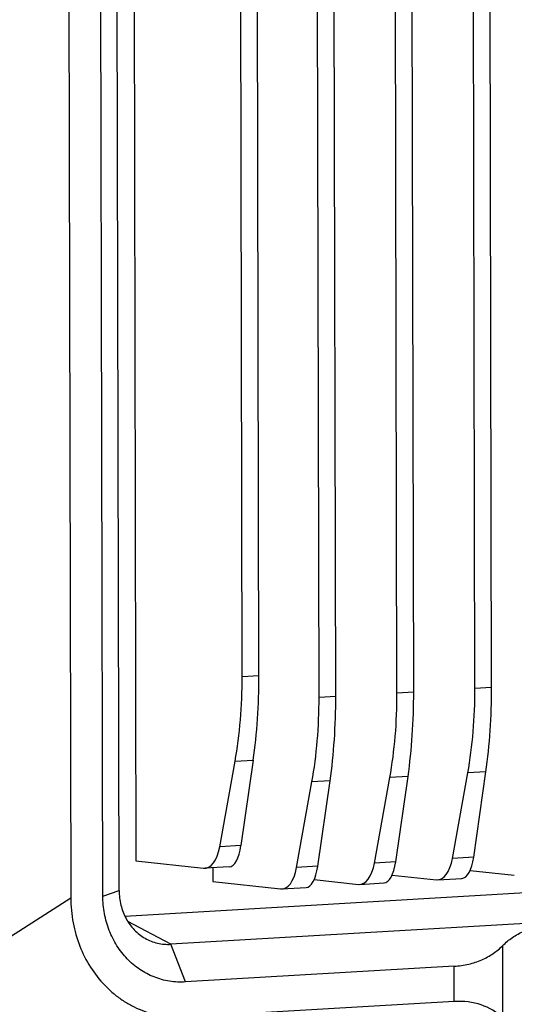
# Model space of a CAD drawing. Header units: millimetres. Extents: x 0 to 2731, y -3524 to -2222.
# Tile 65 of 221: x 1493 to 1532, y -3311 to -3233. Entities that reach past the tile are written whole.
import ezdxf

# ---------------------------------------------------------------- set-up
doc = ezdxf.new("R2010")
doc.units = ezdxf.units.MM
doc.header["$LTSCALE"] = 46.255
doc.layers.add('00_COMPONENTS', color=7, linetype='CONTINUOUS')

msp = doc.modelspace()

# ---------------------------------------------------------------- linework, layer by layer
at = {"layer": '00_COMPONENTS', "color": 7}
for p, q in [((1501.883, -3140.458), (1502.234, -3299.326)), ((1496.743, -3141.384), (1497.099, -3302.238)), ((1499.626, -3302.09), (1499.271, -3141.236)), ((1500.903, -3301.66), (1500.547, -3140.806)), ((1522.792, -3286.085), (1522.504, -3155.91)), ((1524.106, -3286.008), (1523.818, -3155.833)), ((1528.931, -3285.724), (1528.643, -3155.549)), ((1530.245, -3285.647), (1529.957, -3155.472)), ((1516.653, -3286.445), (1516.365, -3156.27)), ((1517.967, -3286.368), (1517.679, -3156.193)), ((1510.6, -3284.815), (1510.321, -3158.611)), ((1511.913, -3284.737), (1511.634, -3158.534)), ((1508.829, -3298.22), (1510.039, -3291.482)), ((1511.467, -3291.398), (1510.5, -3298.122)), ((1527.16, -3299.13), (1528.37, -3292.391)), ((1528.831, -3299.031), (1529.798, -3292.308)), ((1514.882, -3299.851), (1516.092, -3293.112)), ((1516.553, -3299.752), (1517.52, -3293.029)), ((1521.021, -3299.49), (1522.231, -3292.752)), ((1522.692, -3299.392), (1523.659, -3292.668)), ((1501.354, -3303.669), (1604.666, -3297.602)), ((1502.234, -3299.326), (1507.562, -3299.9)), ((1608.797, -3299.793), (1504.975, -3305.89)), ((1509.576, -3299.792), (1507.675, -3299.903)), ((1508.285, -3299.867), (1508.287, -3300.957)), ((1528.552, -3300.075), (1532.032, -3300.45)), ((1508.287, -3300.957), (1513.615, -3301.531)), ((1516.274, -3300.796), (1519.754, -3301.171)), ((1519.867, -3301.173), (1521.768, -3301.062)), ((1522.413, -3300.435), (1525.893, -3300.81)), ((1526.006, -3300.813), (1527.907, -3300.701)), ((1513.728, -3301.534), (1515.629, -3301.422)), ((1527.297, -3307.615), (1506.142, -3308.857)), ((1527.303, -3310.395), (1506.148, -3311.637))]:
    msp.add_line(p, q, dxfattribs=at)
at = {"layer": '00_COMPONENTS', "color": 4}
for p, q in [((1510.6, -3284.815), (1511.913, -3284.737)), ((1516.653, -3286.445), (1517.967, -3286.368)), ((1522.792, -3286.085), (1524.106, -3286.008)), ((1528.931, -3285.724), (1530.245, -3285.647)), ((1510.039, -3291.482), (1511.467, -3291.398)), ((1529.798, -3292.308), (1528.37, -3292.391)), ((1517.52, -3293.029), (1516.092, -3293.112)), ((1523.659, -3292.668), (1522.231, -3292.752)), ((1510.5, -3298.122), (1508.829, -3298.22)), ((1522.692, -3299.392), (1521.021, -3299.49)), ((1528.831, -3299.031), (1527.16, -3299.13)), ((1516.553, -3299.752), (1514.882, -3299.851)), ((1499.626, -3302.09), (1500.903, -3301.66)), ((1484.326, -3310.417), (1497.099, -3302.238)), ((1504.975, -3305.89), (1501.588, -3304.094)), ((1506.142, -3308.857), (1504.975, -3305.89)), ((1531.14, -3311.698), (1531.127, -3305.984)), ((1527.303, -3310.395), (1527.297, -3307.615))]:
    msp.add_line(p, q, dxfattribs=at)
at = {"layer": '00_COMPONENTS', "color": 7}
for centre, major_axis, ratio, start_param, end_param in [((1501.052, -3282.746), (-1.333, 19.956), 0.473746, -2.055299, -1.706233), ((1504.258, -3282.557), (-1.027, 19.974), 0.379782, -2.048738, -1.699672), ((1510.312, -3284.188), (-1.027, 19.974), 0.379782, -2.048738, -1.699672), ((1513.244, -3284.016), (-1.333, 19.956), 0.473746, -2.055299, -1.706233), ((1516.451, -3283.827), (-1.027, 19.974), 0.379782, -2.048738, -1.699672), ((1519.383, -3283.655), (-1.333, 19.956), 0.473746, -2.055299, -1.706233), ((1522.59, -3283.467), (-1.027, 19.974), 0.379782, -2.048738, -1.699672), ((1507.105, -3284.376), (-1.333, 19.956), 0.473746, -2.055299, -1.706233), ((1507.481, -3296.91), (-0.2, 2.993), 0.473746, 3.058516, 4.227887), ((1509.418, -3296.796), (-0.154, 2.996), 0.379782, -3.138832, -2.048738), ((1519.673, -3298.18), (-0.2, 2.993), 0.473746, 3.058516, 4.227887), ((1521.611, -3298.066), (-0.154, 2.996), 0.379782, -3.138832, -2.048738), ((1525.812, -3297.819), (-0.2, 2.993), 0.473746, 3.058516, 4.227887), ((1527.75, -3297.705), (-0.154, 2.996), 0.379782, -3.138832, -2.048738), ((1513.534, -3298.54), (-0.2, 2.993), 0.473746, 3.058516, 4.227887), ((1515.472, -3298.426), (-0.154, 2.996), 0.379782, -3.138832, -2.048738), ((1523.032, -3322.873), (7.367, 11.752), 0.573781, -0.117602, 0.387758)]:
    msp.add_ellipse(centre, major_axis=major_axis, ratio=ratio, start_param=start_param, end_param=end_param, dxfattribs=at)
for points, knots in [([(1500.903, -3301.66), (1500.904, -3302.046), (1500.996, -3302.812), (1501.34, -3303.707), (1501.739, -3304.338), (1502.092, -3304.759), (1502.494, -3305.123), (1502.792, -3305.324), (1502.947, -3305.413)], [0, 0, 0, 0, 0.259305, 0.512588, 0.636849, 0.759373, 0.880328, 1, 1, 1, 1]), ([(1497.099, -3302.238), (1497.1, -3302.893), (1497.219, -3304.187), (1497.745, -3306.037), (1498.588, -3307.71), (1499.535, -3308.917), (1500.412, -3309.736), (1501.121, -3310.272), (1501.878, -3310.727), (1502.678, -3311.096), (1503.512, -3311.376), (1504.375, -3311.565), (1505.257, -3311.658), (1505.851, -3311.655), (1506.148, -3311.637)], [0, 0, 0, 0, 0.134225, 0.264969, 0.392197, 0.516236, 0.577347, 0.637955, 0.698204, 0.758251, 0.818272, 0.878445, 0.938961, 1, 1, 1, 1]), ([(1506.142, -3308.857), (1505.93, -3308.87), (1505.505, -3308.872), (1504.872, -3308.806), (1504.252, -3308.671), (1503.649, -3308.47), (1503.07, -3308.203), (1502.521, -3307.873), (1502.006, -3307.484), (1501.371, -3306.889), (1500.688, -3306.013), (1500.084, -3304.804), (1499.711, -3303.478), (1499.627, -3302.554), (1499.626, -3302.09)], [0, 0, 0, 0, 0.060516, 0.120789, 0.180954, 0.241153, 0.301525, 0.362201, 0.423299, 0.484919, 0.609847, 0.737469, 0.86768, 1, 1, 1, 1]), ([(1531.127, -3305.984), (1531.359, -3305.753), (1531.879, -3305.322), (1532.789, -3304.82), (1533.83, -3304.479), (1534.574, -3304.376), (1534.957, -3304.354)], [0, 0, 0, 0, 0.231374, 0.47317, 0.728809, 1, 1, 1, 1]), ([(1502.947, -3305.413), (1503.1, -3305.5), (1503.418, -3305.654), (1503.923, -3305.812), (1504.446, -3305.895), (1504.799, -3305.9), (1504.975, -3305.89)], [0, 0, 0, 0, 0.250394, 0.499844, 0.749373, 1, 1, 1, 1]), ([(1527.297, -3307.615), (1527.68, -3307.592), (1528.424, -3307.489), (1529.465, -3307.149), (1530.375, -3306.647), (1530.895, -3306.216), (1531.127, -3305.984)], [0, 0, 0, 0, 0.271191, 0.52683, 0.768626, 1, 1, 1, 1])]:
    msp.add_open_spline(points, degree=3, knots=knots, dxfattribs=at)

doc.saveas('drawing.dxf')
